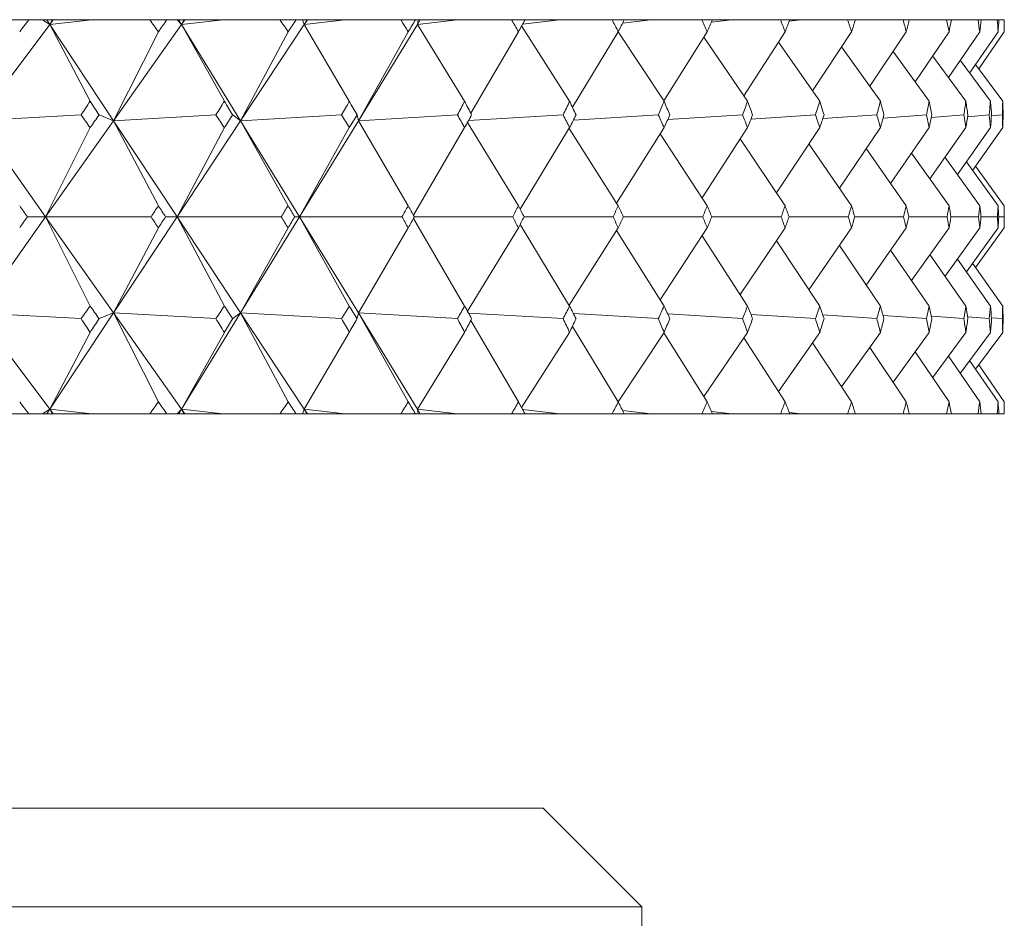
# Model space of a CAD drawing. Header units: inches. Extents: x 2.6 to 18.2, y 0.6 to 16.4.
# Tile 17 of 44: x 5.817 to 6.129, y 12.512 to 12.797. Entities that reach past the tile are written whole.
import ezdxf

# ---------------------------------------------------------------- set-up
doc = ezdxf.new("R2010")
doc.units = ezdxf.units.IN
doc.header["$MEASUREMENT"] = 0

msp = doc.modelspace()

# ---------------------------------------------------------------- linework, layer by layer
at = {"color": 7, "linetype": 'Continuous', "lineweight": 15}
for p, q in [((5.82625, 12.79519), (5.80334, 12.76465)), ((5.81378, 12.79667), (5.81961, 12.79667)), ((5.82396, 12.79667), (5.81961, 12.79667)), ((5.82396, 12.79667), (5.82625, 12.79519)), ((5.82528, 12.79667), (5.82396, 12.79667)), ((5.82528, 12.79667), (5.82625, 12.79519)), ((5.82696, 12.79667), (5.82528, 12.79667)), ((5.8396, 12.79667), (5.82625, 12.79519)), ((5.82735, 12.79667), (5.82625, 12.79519)), ((5.82625, 12.79519), (5.82696, 12.79667)), ((5.82625, 12.79519), (5.83904, 12.77081)), ((5.82625, 12.79519), (5.84645, 12.76465)), ((5.82735, 12.79667), (5.82696, 12.79667)), ((5.8396, 12.79667), (5.82735, 12.79667)), ((5.85793, 12.79667), (5.8396, 12.79667)), ((5.86805, 12.79519), (5.84645, 12.76465)), ((5.85793, 12.79667), (5.86341, 12.79667)), ((5.8666, 12.79667), (5.86341, 12.79667)), ((5.8666, 12.79667), (5.86805, 12.79519)), ((5.86714, 12.79667), (5.8666, 12.79667)), ((5.86714, 12.79667), (5.86805, 12.79519)), ((5.8688, 12.79667), (5.86714, 12.79667)), ((5.88122, 12.79667), (5.86805, 12.79519)), ((5.86909, 12.79667), (5.86805, 12.79519)), ((5.86805, 12.79519), (5.8688, 12.79667)), ((5.86805, 12.79519), (5.88161, 12.77081)), ((5.86805, 12.79519), (5.88677, 12.76465)), ((5.86909, 12.79667), (5.8688, 12.79667)), ((5.88122, 12.79667), (5.86909, 12.79667)), ((5.89925, 12.79667), (5.88122, 12.79667)), ((5.90697, 12.79519), (5.88677, 12.76465)), ((5.89925, 12.79667), (5.90435, 12.79667)), ((5.90637, 12.79667), (5.90435, 12.79667)), ((5.90637, 12.79667), (5.90697, 12.79519)), ((5.90776, 12.79667), (5.90637, 12.79667)), ((5.91992, 12.79667), (5.90697, 12.79519)), ((5.90794, 12.79667), (5.90697, 12.79519)), ((5.90697, 12.79519), (5.90776, 12.79667)), ((5.90697, 12.79519), (5.92125, 12.77081)), ((5.90794, 12.79667), (5.90776, 12.79667)), ((5.91992, 12.79667), (5.90794, 12.79667)), ((5.93757, 12.79667), (5.91992, 12.79667)), ((5.94285, 12.79519), (5.92413, 12.76465)), ((5.93757, 12.79667), (5.94227, 12.79667)), ((5.94311, 12.79667), (5.94227, 12.79667)), ((5.94311, 12.79667), (5.94285, 12.79519)), ((5.95554, 12.79667), (5.94285, 12.79519)), ((5.94376, 12.79667), (5.94285, 12.79519)), ((5.94285, 12.79519), (5.94368, 12.79667)), ((5.94285, 12.79519), (5.95781, 12.77081)), ((5.94368, 12.79667), (5.94311, 12.79667)), ((5.94376, 12.79667), (5.94368, 12.79667)), ((5.95554, 12.79667), (5.94376, 12.79667)), ((5.97273, 12.79667), (5.95554, 12.79667)), ((5.97273, 12.79667), (5.97702, 12.79667)), ((5.98793, 12.79667), (5.97624, 12.79527)), ((5.98793, 12.79667), (5.97702, 12.79667)), ((6.00461, 12.79667), (5.98793, 12.79667)), ((6.00461, 12.79667), (6.00846, 12.79667)), ((6.01697, 12.79667), (6.0079, 12.79555)), ((6.01697, 12.79667), (6.00846, 12.79667)), ((6.03307, 12.79667), (6.01697, 12.79667)), ((6.03307, 12.79667), (6.03648, 12.79667)), ((6.04255, 12.79667), (6.03611, 12.79585)), ((6.04255, 12.79667), (6.03648, 12.79667)), ((6.058, 12.79667), (6.04255, 12.79667)), ((6.058, 12.79667), (6.06094, 12.79667)), ((6.06456, 12.79667), (6.06075, 12.79616)), ((6.06456, 12.79667), (6.06094, 12.79667)), ((6.0793, 12.79667), (6.06456, 12.79667)), ((6.0793, 12.79667), (6.08178, 12.79667)), ((6.08292, 12.79667), (6.08172, 12.7965)), ((6.08292, 12.79667), (6.08178, 12.79667)), ((6.09689, 12.79667), (6.08292, 12.79667)), ((6.09689, 12.79667), (6.09888, 12.79667)), ((6.11071, 12.79667), (6.09888, 12.79667)), ((6.11071, 12.79667), (6.11221, 12.79667)), ((6.12068, 12.79667), (6.11221, 12.79667)), ((6.12068, 12.79667), (6.12169, 12.79667)), ((6.12679, 12.79667), (6.12169, 12.79667)), ((6.12679, 12.79667), (6.12729, 12.79667)), ((6.12899, 12.79667), (6.12729, 12.79667)), ((6.12899, 12.79667), (6.129, 12.79667)), ((6.129, 12.79286), (6.129, 12.79667)), ((5.84645, 12.76465), (5.86068, 12.79286)), ((5.88677, 12.76465), (5.90181, 12.79286)), ((5.92413, 12.76465), (5.93993, 12.79286)), ((5.95978, 12.767), (5.97488, 12.79286)), ((5.9759, 12.79467), (5.99113, 12.77081)), ((5.99202, 12.76891), (6.00654, 12.79286)), ((6.00654, 12.79284), (6.0211, 12.77081)), ((6.02103, 12.7709), (6.03478, 12.79286)), ((6.0464, 12.77253), (6.05948, 12.79286)), ((6.06819, 12.77408), (6.08055, 12.79286)), ((6.08631, 12.77556), (6.0979, 12.79286)), ((6.10068, 12.77699), (6.11146, 12.79286)), ((6.11126, 12.77839), (6.12119, 12.79286)), ((6.118, 12.77976), (6.12705, 12.79286)), ((6.12087, 12.78111), (6.129, 12.79286)), ((6.03372, 12.79117), (6.04758, 12.77081)), ((6.05737, 12.78958), (6.07047, 12.77081)), ((6.0774, 12.78807), (6.08969, 12.77081)), ((6.09372, 12.78662), (6.10516, 12.77081)), ((6.10627, 12.78521), (6.11681, 12.77081)), ((6.11499, 12.78383), (6.12461, 12.77081)), ((6.11987, 12.78247), (6.12851, 12.77081)), ((5.83619, 12.76645), (5.80334, 12.76465)), ((5.80334, 12.76465), (5.82489, 12.73417)), ((5.84645, 12.76465), (5.82489, 12.73417)), ((5.84187, 12.76645), (5.84645, 12.76465)), ((5.87895, 12.76645), (5.84645, 12.76465)), ((5.84645, 12.76465), (5.86068, 12.73767)), ((5.84645, 12.76465), (5.86661, 12.73417)), ((5.88677, 12.76465), (5.86661, 12.73417)), ((5.88426, 12.76645), (5.88677, 12.76465)), ((5.91879, 12.76645), (5.88677, 12.76465)), ((5.88677, 12.76465), (5.90181, 12.73767)), ((5.88677, 12.76465), (5.90545, 12.73417)), ((5.92413, 12.76465), (5.90545, 12.73417)), ((5.92371, 12.76645), (5.92413, 12.76465)), ((5.95555, 12.76645), (5.92413, 12.76465)), ((5.92413, 12.76465), (5.93993, 12.73767)), ((5.95874, 12.7641), (5.97488, 12.73767)), ((5.98908, 12.76645), (5.95907, 12.76469)), ((6.01927, 12.76645), (5.99234, 12.76482)), ((6.04598, 12.76645), (6.02224, 12.76497)), ((6.0691, 12.76645), (6.04864, 12.76512)), ((6.08856, 12.76645), (6.07143, 12.76529)), ((6.10427, 12.76645), (6.09053, 12.76547)), ((6.11618, 12.76645), (6.10586, 12.76567)), ((6.12422, 12.76645), (6.11735, 12.7659)), ((6.12838, 12.76645), (6.12495, 12.76616)), ((5.82489, 12.73417), (5.83904, 12.76245)), ((5.86661, 12.73417), (5.88161, 12.76245)), ((5.90545, 12.73417), (5.92125, 12.76245)), ((5.94159, 12.73472), (5.95781, 12.76245)), ((5.97542, 12.73663), (5.99113, 12.76245)), ((5.99099, 12.76221), (6.00654, 12.73767)), ((6.00601, 12.73851), (6.0211, 12.76245)), ((6.03313, 12.74019), (6.04758, 12.76245)), ((6.05672, 12.74177), (6.07047, 12.76245)), ((6.07668, 12.74329), (6.08969, 12.76245)), ((6.09294, 12.74474), (6.10516, 12.76245)), ((6.10543, 12.74616), (6.11681, 12.76245)), ((6.11411, 12.74754), (6.12461, 12.76245)), ((6.11894, 12.7489), (6.12851, 12.76245)), ((6.01985, 12.76047), (6.03478, 12.73767)), ((6.04524, 12.75884), (6.05948, 12.73767)), ((6.06704, 12.75729), (6.08055, 12.73767)), ((6.08518, 12.75581), (6.0979, 12.73767)), ((6.09959, 12.75438), (6.11146, 12.73767)), ((6.1102, 12.75298), (6.12119, 12.73767)), ((6.11698, 12.75161), (6.12705, 12.73767)), ((6.11989, 12.75026), (6.129, 12.73767)), ((6.129, 12.73066), (6.129, 12.73767)), ((5.80334, 12.70368), (5.82489, 12.73417)), ((5.82489, 12.73417), (5.81915, 12.73417)), ((5.82489, 12.73417), (5.83904, 12.70588)), ((5.84645, 12.70368), (5.82489, 12.73417)), ((5.82489, 12.73417), (5.85837, 12.73417)), ((5.84645, 12.70368), (5.86661, 12.73417)), ((5.86661, 12.73417), (5.86298, 12.73417)), ((5.86661, 12.73417), (5.88161, 12.70588)), ((5.88677, 12.70368), (5.86661, 12.73417)), ((5.86661, 12.73417), (5.89966, 12.73417)), ((5.88677, 12.70368), (5.90545, 12.73417)), ((5.90545, 12.73417), (5.90395, 12.73417)), ((5.90545, 12.73417), (5.92125, 12.70588)), ((5.92413, 12.70368), (5.90545, 12.73417)), ((5.90545, 12.73417), (5.93795, 12.73417)), ((5.94159, 12.73362), (5.95781, 12.70588)), ((5.9419, 12.73417), (5.97308, 12.73417)), ((5.97668, 12.73417), (6.00492, 12.73417)), ((6.00816, 12.73417), (6.03334, 12.73417)), ((6.03621, 12.73417), (6.05824, 12.73417)), ((6.06071, 12.73417), (6.0795, 12.73417)), ((6.08158, 12.73417), (6.09706, 12.73417)), ((6.09873, 12.73417), (6.11083, 12.73417)), ((6.11209, 12.73417), (6.12077, 12.73417)), ((6.12161, 12.73417), (6.12683, 12.73417)), ((6.12725, 12.73417), (6.12899, 12.73417)), ((5.86068, 12.73066), (5.84645, 12.70368)), ((5.90181, 12.73066), (5.88677, 12.70368)), ((5.93993, 12.73066), (5.92413, 12.70368)), ((5.97488, 12.73066), (5.95874, 12.70423)), ((5.97542, 12.7317), (5.99113, 12.70588)), ((6.00654, 12.73066), (5.99099, 12.70613)), ((6.00601, 12.72982), (6.0211, 12.70588)), ((6.03478, 12.73066), (6.01985, 12.70786)), ((6.05948, 12.73066), (6.04524, 12.70949)), ((6.08055, 12.73066), (6.06704, 12.71104)), ((6.0979, 12.73066), (6.08518, 12.71252)), ((6.11146, 12.73066), (6.09959, 12.71395)), ((6.12119, 12.73066), (6.1102, 12.71535)), ((6.12705, 12.73066), (6.11698, 12.71672)), ((6.129, 12.73066), (6.11989, 12.71808)), ((6.03313, 12.72814), (6.04758, 12.70588)), ((6.05672, 12.72656), (6.07047, 12.70588)), ((6.07668, 12.72504), (6.08969, 12.70588)), ((6.09294, 12.72359), (6.10516, 12.70588)), ((6.10543, 12.72217), (6.11681, 12.70588)), ((6.11411, 12.72079), (6.12461, 12.70588)), ((6.11894, 12.71943), (6.12851, 12.70588)), ((5.82625, 12.67314), (5.80334, 12.70368)), ((5.80334, 12.70368), (5.83619, 12.70188)), ((5.82625, 12.67314), (5.84645, 12.70368)), ((5.84645, 12.70368), (5.84187, 12.70188)), ((5.86068, 12.67548), (5.84645, 12.70368)), ((5.86805, 12.67314), (5.84645, 12.70368)), ((5.84645, 12.70368), (5.87895, 12.70188)), ((5.86805, 12.67314), (5.88677, 12.70368)), ((5.88677, 12.70368), (5.88426, 12.70188)), ((5.90181, 12.67548), (5.88677, 12.70368)), ((5.90697, 12.67314), (5.88677, 12.70368)), ((5.88677, 12.70368), (5.91879, 12.70188)), ((5.92413, 12.70368), (5.92371, 12.70188)), ((5.93993, 12.67548), (5.92413, 12.70368)), ((5.94285, 12.67314), (5.92413, 12.70368)), ((5.92413, 12.70368), (5.95555, 12.70188)), ((5.95907, 12.70364), (5.98908, 12.70188)), ((5.97488, 12.67548), (5.95978, 12.70133)), ((5.99234, 12.70351), (6.01927, 12.70188)), ((6.02224, 12.70336), (6.04598, 12.70188)), ((6.04864, 12.70321), (6.0691, 12.70188)), ((6.07143, 12.70304), (6.08856, 12.70188)), ((6.09053, 12.70286), (6.10427, 12.70188)), ((6.10586, 12.70266), (6.11618, 12.70188)), ((6.11735, 12.70243), (6.12422, 12.70188)), ((6.12495, 12.70217), (6.12838, 12.70188)), ((6.00654, 12.67548), (5.99202, 12.69942)), ((5.83904, 12.69752), (5.82625, 12.67314)), ((5.88161, 12.69752), (5.86805, 12.67314)), ((5.92125, 12.69752), (5.90697, 12.67314)), ((5.95781, 12.69752), (5.94285, 12.67314)), ((5.99113, 12.69752), (5.9759, 12.67366)), ((6.0211, 12.69752), (6.00654, 12.67549)), ((6.03478, 12.67548), (6.02103, 12.69743)), ((6.04758, 12.69752), (6.03372, 12.67716)), ((6.05948, 12.67548), (6.0464, 12.6958)), ((6.07047, 12.69752), (6.05737, 12.67875)), ((6.08969, 12.69752), (6.0774, 12.68026)), ((6.10516, 12.69752), (6.09372, 12.68171)), ((6.11681, 12.69752), (6.10627, 12.68312)), ((6.12461, 12.69752), (6.11499, 12.6845)), ((6.12851, 12.69752), (6.11987, 12.68586)), ((6.08055, 12.67548), (6.06819, 12.69425)), ((6.0979, 12.67548), (6.08631, 12.69277)), ((6.11146, 12.67548), (6.10068, 12.69134)), ((6.12119, 12.67548), (6.11126, 12.68994)), ((6.12705, 12.67548), (6.118, 12.68857)), ((6.129, 12.67548), (6.12087, 12.68722)), ((5.82625, 12.67314), (5.82396, 12.67167)), ((5.82528, 12.67167), (5.82625, 12.67314)), ((5.82625, 12.67314), (5.8396, 12.67167)), ((5.82735, 12.67167), (5.82625, 12.67314)), ((5.82696, 12.67167), (5.82625, 12.67314)), ((5.86805, 12.67314), (5.8666, 12.67167)), ((5.86714, 12.67167), (5.86805, 12.67314)), ((5.86805, 12.67314), (5.88122, 12.67167)), ((5.86909, 12.67167), (5.86805, 12.67314)), ((5.8688, 12.67167), (5.86805, 12.67314)), ((5.90697, 12.67314), (5.90637, 12.67167)), ((5.90697, 12.67314), (5.91992, 12.67167)), ((5.90794, 12.67167), (5.90697, 12.67314)), ((5.90776, 12.67167), (5.90697, 12.67314)), ((5.94285, 12.67314), (5.94311, 12.67167)), ((5.94285, 12.67314), (5.95554, 12.67167)), ((5.94376, 12.67167), (5.94285, 12.67314)), ((5.94368, 12.67167), (5.94285, 12.67314)), ((6.129, 12.67167), (6.129, 12.67548)), ((5.81378, 12.67167), (5.81961, 12.67167)), ((5.82396, 12.67167), (5.81961, 12.67167)), ((5.82528, 12.67167), (5.82396, 12.67167)), ((5.82696, 12.67167), (5.82528, 12.67167)), ((5.82735, 12.67167), (5.82696, 12.67167)), ((5.8396, 12.67167), (5.82735, 12.67167)), ((5.85793, 12.67167), (5.8396, 12.67167)), ((5.85793, 12.67167), (5.86341, 12.67167)), ((5.8666, 12.67167), (5.86341, 12.67167)), ((5.86714, 12.67167), (5.8666, 12.67167)), ((5.8688, 12.67167), (5.86714, 12.67167)), ((5.86909, 12.67167), (5.8688, 12.67167)), ((5.88122, 12.67167), (5.86909, 12.67167)), ((5.89925, 12.67167), (5.88122, 12.67167)), ((5.89925, 12.67167), (5.90435, 12.67167)), ((5.90637, 12.67167), (5.90435, 12.67167)), ((5.90776, 12.67167), (5.90637, 12.67167)), ((5.90794, 12.67167), (5.90776, 12.67167)), ((5.91992, 12.67167), (5.90794, 12.67167)), ((5.93757, 12.67167), (5.91992, 12.67167)), ((5.93757, 12.67167), (5.94227, 12.67167)), ((5.94311, 12.67167), (5.94227, 12.67167)), ((5.94368, 12.67167), (5.94311, 12.67167)), ((5.94376, 12.67167), (5.94368, 12.67167)), ((5.95554, 12.67167), (5.94376, 12.67167)), ((5.97273, 12.67167), (5.95554, 12.67167)), ((5.97273, 12.67167), (5.97702, 12.67167)), ((5.97624, 12.67306), (5.98793, 12.67167)), ((5.98793, 12.67167), (5.97702, 12.67167)), ((6.00461, 12.67167), (5.98793, 12.67167)), ((6.00461, 12.67167), (6.00846, 12.67167)), ((6.0079, 12.67278), (6.01697, 12.67167)), ((6.01697, 12.67167), (6.00846, 12.67167)), ((6.03307, 12.67167), (6.01697, 12.67167)), ((6.03307, 12.67167), (6.03648, 12.67167)), ((6.03611, 12.67249), (6.04255, 12.67167)), ((6.04255, 12.67167), (6.03648, 12.67167)), ((6.058, 12.67167), (6.04255, 12.67167)), ((6.058, 12.67167), (6.06094, 12.67167)), ((6.06075, 12.67217), (6.06456, 12.67167)), ((6.06456, 12.67167), (6.06094, 12.67167)), ((6.0793, 12.67167), (6.06456, 12.67167)), ((6.0793, 12.67167), (6.08178, 12.67167)), ((6.08172, 12.67183), (6.08292, 12.67167)), ((6.08292, 12.67167), (6.08178, 12.67167)), ((6.09689, 12.67167), (6.08292, 12.67167)), ((6.09689, 12.67167), (6.09888, 12.67167)), ((6.11071, 12.67167), (6.09888, 12.67167)), ((6.11071, 12.67167), (6.11221, 12.67167)), ((6.12068, 12.67167), (6.11221, 12.67167)), ((6.12068, 12.67167), (6.12169, 12.67167)), ((6.12679, 12.67167), (6.12169, 12.67167)), ((6.12679, 12.67167), (6.12729, 12.67167)), ((6.12899, 12.67167), (6.12729, 12.67167)), ((6.12899, 12.67167), (6.129, 12.67167)), ((4.54238, 12.54667), (5.98275, 12.54667)), ((6.014, 12.51542), (5.98275, 12.54667)), ((6.014, 12.51542), (4.52028, 12.51542)), ((6.014, 12.43795), (6.014, 12.51542))]:
    msp.add_line(p, q, dxfattribs=at)
for centre, major_axis, ratio, start_param, end_param in [((5.139, 11.36238), (0.97482, 1.71191), 0.100893, 0.637411, 0.641453), ((5.139, 11.36238), (0.32803, 1.70529), 0.547751, 5.8041, 5.808142), ((5.139, 11.36238), (0.98193, 1.71321), 0.07362, 0.622193, 0.626235), ((5.139, 11.36238), (0.40486, 1.7012), 0.531057, 5.824838, 5.828879), ((5.139, 11.36238), (0.9868, 1.71412), 0.046381, 0.606717, 0.610758), ((5.139, 11.36238), (0.47524, 1.6974), 0.51165, 5.841405, 5.845446), ((5.139, 11.36238), (0.98945, 1.71463), 0.019164, 0.59108, 0.595122), ((5.139, 11.36238), (0.53919, 1.69425), 0.49006, 5.853837, 5.857878), ((5.139, 11.36238), (0.9899, 1.71471), 0.008044, 5.703765, 5.707807), ((5.139, 11.36238), (0.59701, 1.69194), 0.466761, 5.862357, 5.866399), ((5.139, 11.36238), (0.98815, 1.71438), 0.035256, 5.71944, 5.723482), ((5.139, 11.36238), (0.64912, 1.69054), 0.442159, 5.867296, 5.871338), ((5.139, 11.36238), (0.98419, 1.71363), 0.062485, 5.734993, 5.739035), ((5.139, 11.36238), (0.696, 1.69004), 0.416588, 5.869028, 5.87307), ((5.139, 11.36238), (0.978, 1.71248), 0.089743, 5.750329, 5.754371), ((5.139, 11.36238), (0.73811, 1.69036), 0.390312, 5.867933, 5.871975), ((5.139, 11.36238), (0.96954, 1.71097), 0.11704, 5.765346, 5.769388), ((5.139, 11.36238), (0.7759, 1.69137), 0.363543, 5.864372, 5.868413), ((5.139, 11.36238), (0.95875, 1.70913), 0.144384, 5.779938, 5.78398), ((5.139, 11.36238), (0.80974, 1.69295), 0.33644, 5.858674, 5.862716), ((5.139, 11.36238), (0.94558, 1.70702), 0.171777, 5.793989, 5.798031), ((5.139, 11.36238), (0.83998, 1.69496), 0.309126, 5.851136, 5.855177), ((5.139, 11.36238), (0.92993, 1.70469), 0.199219, 5.807373, 5.811415), ((5.139, 11.36238), (0.8669, 1.69725), 0.281691, 5.84202, 5.846061), ((5.139, 11.36238), (0.91169, 1.70223), 0.226699, 5.819948, 5.823989), ((5.139, 11.36238), (0.89074, 1.69972), 0.2542, 5.831556, 5.835598), ((5.139, 14.10595), (-0.15717, 1.71238), 0.57081, 3.763506, 3.767562), ((5.139, 14.10595), (-0.9868, 1.71412), 0.046381, 2.436586, 2.440642), ((5.139, 14.10595), (-0.24516, 1.7092), 0.561177, 3.73553, 3.739586), ((5.139, 14.10595), (-0.98945, 1.71463), 0.019164, 2.452223, 2.456279), ((5.139, 14.10595), (-0.32803, 1.70529), 0.547751, 3.71087, 3.714925), ((5.139, 14.10595), (-0.9899, 1.71471), 0.008044, 3.811204, 3.81526), ((5.139, 14.10595), (-0.40486, 1.7012), 0.531057, 3.690132, 3.694188), ((5.139, 14.10595), (-0.98815, 1.71438), 0.035256, 3.79553, 3.799586), ((5.139, 14.10595), (-0.47524, 1.6974), 0.51165, 3.673565, 3.677621), ((5.139, 14.10595), (-0.98419, 1.71363), 0.062485, 3.779977, 3.784033), ((5.139, 14.10595), (-0.53919, 1.69425), 0.49006, 3.661133, 3.665189), ((5.139, 14.10595), (-0.978, 1.71248), 0.089743, 3.764641, 3.768697), ((5.139, 14.10595), (-0.59701, 1.69194), 0.466761, 3.652613, 3.656669), ((5.139, 14.10595), (-0.96954, 1.71097), 0.11704, 3.749624, 3.75368), ((5.139, 14.10595), (-0.64912, 1.69054), 0.442159, 3.647674, 3.65173), ((5.139, 14.10595), (-0.95875, 1.70913), 0.144384, 3.735032, 3.739088), ((5.139, 14.10595), (-0.696, 1.69004), 0.416588, 3.645942, 3.649997), ((5.139, 14.10595), (-0.94558, 1.70702), 0.171777, 3.72098, 3.725036), ((5.139, 14.10595), (-0.73811, 1.69036), 0.390312, 3.647036, 3.651092), ((5.139, 14.10595), (-0.92993, 1.70469), 0.199219, 3.707597, 3.711653), ((5.139, 14.10595), (-0.7759, 1.69137), 0.363543, 3.650598, 3.654654), ((5.139, 14.10595), (-0.91169, 1.70223), 0.226699, 3.695022, 3.699078), ((5.139, 14.10595), (-0.80974, 1.69295), 0.33644, 3.656296, 3.660352), ((5.139, 14.10595), (-0.89074, 1.69972), 0.2542, 3.683414, 3.68747), ((5.139, 14.10595), (-0.83998, 1.69496), 0.309126, 3.663834, 3.66789), ((5.139, 14.10595), (-0.8669, 1.69725), 0.281691, 3.67295, 3.677006), ((5.139, 11.36238), (0.24516, 1.7092), 0.561177, 5.748024, 5.75208), ((5.139, 11.36238), (0.98193, 1.71321), 0.07362, 0.653595, 0.65765), ((5.139, 11.36238), (0.32803, 1.70529), 0.547751, 5.772684, 5.77674), ((5.139, 11.36238), (0.9868, 1.71412), 0.046381, 0.638118, 0.642174), ((5.139, 11.36238), (0.40486, 1.7012), 0.531057, 5.793422, 5.797477), ((5.139, 11.36238), (0.98945, 1.71463), 0.019164, 0.622482, 0.626538), ((5.139, 11.36238), (0.47524, 1.6974), 0.51165, 5.809989, 5.814045), ((5.139, 11.36238), (0.9899, 1.71471), 0.008044, 5.672349, 5.676405), ((5.139, 11.36238), (0.53919, 1.69425), 0.49006, 5.822421, 5.826476), ((5.139, 11.36238), (0.98815, 1.71438), 0.035256, 5.688024, 5.69208), ((5.139, 11.36238), (0.59701, 1.69194), 0.466761, 5.830941, 5.834997), ((5.139, 11.36238), (0.98419, 1.71363), 0.062485, 5.703577, 5.707633), ((5.139, 11.36238), (0.64912, 1.69054), 0.442159, 5.83588, 5.839936), ((5.139, 11.36238), (0.978, 1.71248), 0.089743, 5.718913, 5.722969), ((5.139, 11.36238), (0.696, 1.69004), 0.416588, 5.837612, 5.841668), ((5.139, 11.36238), (0.96954, 1.71097), 0.11704, 5.73393, 5.737986), ((5.139, 11.36238), (0.73811, 1.69036), 0.390312, 5.836517, 5.840573), ((5.139, 11.36238), (0.95875, 1.70913), 0.144384, 5.748522, 5.752578), ((5.139, 11.36238), (0.7759, 1.69137), 0.363543, 5.832956, 5.837012), ((5.139, 11.36238), (0.94558, 1.70702), 0.171777, 5.762573, 5.766629), ((5.139, 11.36238), (0.80974, 1.69295), 0.33644, 5.827258, 5.831314), ((5.139, 11.36238), (0.92993, 1.70469), 0.199219, 5.775957, 5.780013), ((5.139, 11.36238), (0.83998, 1.69496), 0.309126, 5.81972, 5.823776), ((5.139, 11.36238), (0.91169, 1.70223), 0.226699, 5.788532, 5.792588), ((5.139, 11.36238), (0.8669, 1.69725), 0.281691, 5.810604, 5.81466), ((5.139, 11.36238), (0.89074, 1.69972), 0.2542, 5.80014, 5.804196), ((5.139, 14.10595), (-0.98193, 1.71321), 0.07362, 2.452526, 2.455924), ((5.139, 14.10595), (-0.24516, 1.7092), 0.561177, 3.704772, 3.70817), ((5.139, 14.10595), (-0.9868, 1.71412), 0.046381, 2.468002, 2.4714), ((5.139, 14.10595), (-0.32803, 1.70529), 0.547751, 3.680112, 3.68351), ((5.139, 14.10595), (-0.98945, 1.71463), 0.019164, 2.483639, 2.487036), ((5.139, 14.10595), (-0.40486, 1.7012), 0.531057, 3.659375, 3.662772), ((5.139, 14.10595), (-0.9899, 1.71471), 0.008044, 3.780447, 3.783844), ((5.139, 14.10595), (-0.47524, 1.6974), 0.51165, 3.642808, 3.646205), ((5.139, 14.10595), (-0.98815, 1.71438), 0.035256, 3.764772, 3.76817), ((5.139, 14.10595), (-0.53919, 1.69425), 0.49006, 3.630376, 3.633773), ((5.139, 14.10595), (-0.98419, 1.71363), 0.062485, 3.749219, 3.752617), ((5.139, 14.10595), (-0.59701, 1.69194), 0.466761, 3.621856, 3.625253), ((5.139, 14.10595), (-0.978, 1.71248), 0.089743, 3.733884, 3.737281), ((5.139, 14.10595), (-0.64912, 1.69054), 0.442159, 3.616917, 3.620314), ((5.139, 14.10595), (-0.96954, 1.71097), 0.11704, 3.718866, 3.722264), ((5.139, 14.10595), (-0.696, 1.69004), 0.416588, 3.615184, 3.618582), ((5.139, 14.10595), (-0.95875, 1.70913), 0.144384, 3.704274, 3.707672), ((5.139, 14.10595), (-0.73811, 1.69036), 0.390312, 3.616279, 3.619676), ((5.139, 14.10595), (-0.94558, 1.70702), 0.171777, 3.690223, 3.69362), ((5.139, 14.10595), (-0.7759, 1.69137), 0.363543, 3.619841, 3.623238), ((5.139, 14.10595), (-0.92993, 1.70469), 0.199219, 3.67684, 3.680237), ((5.139, 14.10595), (-0.80974, 1.69295), 0.33644, 3.625539, 3.628936), ((5.139, 14.10595), (-0.91169, 1.70223), 0.226699, 3.664265, 3.667662), ((5.139, 14.10595), (-0.83998, 1.69496), 0.309126, 3.633077, 3.636474), ((5.139, 14.10595), (-0.89074, 1.69972), 0.2542, 3.652656, 3.656054), ((5.139, 14.10595), (-0.8669, 1.69725), 0.281691, 3.642193, 3.64559), ((5.139, 11.36238), (0.98193, 1.71321), 0.07362, 0.685669, 0.689066), ((5.139, 11.36238), (0.24516, 1.7092), 0.561177, 5.716608, 5.720006), ((5.139, 11.36238), (0.9868, 1.71412), 0.046381, 0.670193, 0.67359), ((5.139, 11.36238), (0.32803, 1.70529), 0.547751, 5.741268, 5.744666), ((5.139, 11.36238), (0.98945, 1.71463), 0.019164, 0.654557, 0.657954), ((5.139, 11.36238), (0.40486, 1.7012), 0.531057, 5.762006, 5.765403), ((5.139, 11.36238), (0.9899, 1.71471), 0.008044, 5.640934, 5.644331), ((5.139, 11.36238), (0.47524, 1.6974), 0.51165, 5.778573, 5.78197), ((5.139, 11.36238), (0.98815, 1.71438), 0.035256, 5.656608, 5.660005), ((5.139, 11.36238), (0.53919, 1.69425), 0.49006, 5.791005, 5.794402), ((5.139, 11.36238), (0.98419, 1.71363), 0.062485, 5.672161, 5.675559), ((5.139, 11.36238), (0.59701, 1.69194), 0.466761, 5.799525, 5.802922), ((5.139, 11.36238), (0.978, 1.71248), 0.089743, 5.687497, 5.690894), ((5.139, 11.36238), (0.64912, 1.69054), 0.442159, 5.804464, 5.807861), ((5.139, 11.36238), (0.96954, 1.71097), 0.11704, 5.702514, 5.705912), ((5.139, 11.36238), (0.696, 1.69004), 0.416588, 5.806196, 5.809594), ((5.139, 11.36238), (0.95875, 1.70913), 0.144384, 5.717106, 5.720504), ((5.139, 11.36238), (0.73811, 1.69036), 0.390312, 5.805101, 5.808499), ((5.139, 11.36238), (0.94558, 1.70702), 0.171777, 5.731158, 5.734555), ((5.139, 11.36238), (0.7759, 1.69137), 0.363543, 5.80154, 5.804937), ((5.139, 11.36238), (0.92993, 1.70469), 0.199219, 5.744541, 5.747938), ((5.139, 11.36238), (0.80974, 1.69295), 0.33644, 5.795842, 5.799239), ((5.139, 11.36238), (0.91169, 1.70223), 0.226699, 5.757116, 5.760513), ((5.139, 11.36238), (0.83998, 1.69496), 0.309126, 5.788304, 5.791701), ((5.139, 11.36238), (0.89074, 1.69972), 0.2542, 5.768724, 5.772122), ((5.139, 11.36238), (0.8669, 1.69725), 0.281691, 5.779188, 5.782585), ((5.139, 14.10595), (-0.24516, 1.7092), 0.561177, 3.672698, 3.676754), ((5.139, 14.10595), (-0.98193, 1.71321), 0.07362, 2.483942, 2.487998), ((5.139, 14.10595), (-0.32803, 1.70529), 0.547751, 3.648038, 3.652094), ((5.139, 14.10595), (-0.9868, 1.71412), 0.046381, 2.499418, 2.503474), ((5.139, 14.10595), (-0.40486, 1.7012), 0.531057, 3.6273, 3.631356), ((5.139, 14.10595), (-0.98945, 1.71463), 0.019164, 2.515055, 2.519111), ((5.139, 14.10595), (-0.47524, 1.6974), 0.51165, 3.610733, 3.614789), ((5.139, 14.10595), (-0.9899, 1.71471), 0.008044, 3.748373, 3.752428), ((5.139, 14.10595), (-0.53919, 1.69425), 0.49006, 3.598301, 3.602357), ((5.139, 14.10595), (-0.98815, 1.71438), 0.035256, 3.732698, 3.736754), ((5.139, 14.10595), (-0.59701, 1.69194), 0.466761, 3.589781, 3.593837), ((5.139, 14.10595), (-0.98419, 1.71363), 0.062485, 3.717145, 3.721201), ((5.139, 14.10595), (-0.64912, 1.69054), 0.442159, 3.584842, 3.588898), ((5.139, 14.10595), (-0.978, 1.71248), 0.089743, 3.701809, 3.705865), ((5.139, 14.10595), (-0.696, 1.69004), 0.416588, 3.58311, 3.587166), ((5.139, 14.10595), (-0.96954, 1.71097), 0.11704, 3.686792, 3.690848), ((5.139, 14.10595), (-0.73811, 1.69036), 0.390312, 3.584205, 3.588261), ((5.139, 14.10595), (-0.95875, 1.70913), 0.144384, 3.6722, 3.676256), ((5.139, 14.10595), (-0.7759, 1.69137), 0.363543, 3.587766, 3.591822), ((5.139, 14.10595), (-0.94558, 1.70702), 0.171777, 3.658149, 3.662205), ((5.139, 14.10595), (-0.80974, 1.69295), 0.33644, 3.593464, 3.59752), ((5.139, 14.10595), (-0.92993, 1.70469), 0.199219, 3.644765, 3.648821), ((5.139, 14.10595), (-0.83998, 1.69496), 0.309126, 3.601002, 3.605058), ((5.139, 14.10595), (-0.91169, 1.70223), 0.226699, 3.63219, 3.636246), ((5.139, 14.10595), (-0.8669, 1.69725), 0.281691, 3.610118, 3.614174), ((5.139, 14.10595), (-0.89074, 1.69972), 0.2542, 3.620582, 3.624638), ((5.139, 11.36238), (0.15717, 1.71238), 0.57081, 5.657216, 5.661272), ((5.139, 11.36238), (0.9868, 1.71412), 0.046381, 0.70095, 0.705006), ((5.139, 11.36238), (0.24516, 1.7092), 0.561177, 5.685192, 5.689248), ((5.139, 11.36238), (0.98945, 1.71463), 0.019164, 0.685314, 0.68937), ((5.139, 11.36238), (0.32803, 1.70529), 0.547751, 5.709852, 5.713908), ((5.139, 11.36238), (0.9899, 1.71471), 0.008044, 5.609518, 5.613574), ((5.139, 11.36238), (0.40486, 1.7012), 0.531057, 5.73059, 5.734646), ((5.139, 11.36238), (0.98815, 1.71438), 0.035256, 5.625192, 5.629248), ((5.139, 11.36238), (0.47524, 1.6974), 0.51165, 5.747157, 5.751213), ((5.139, 11.36238), (0.98419, 1.71363), 0.062485, 5.640745, 5.644801), ((5.139, 11.36238), (0.53919, 1.69425), 0.49006, 5.759589, 5.763645), ((5.139, 11.36238), (0.978, 1.71248), 0.089743, 5.656081, 5.660137), ((5.139, 11.36238), (0.59701, 1.69194), 0.466761, 5.768109, 5.772165), ((5.139, 11.36238), (0.96954, 1.71097), 0.11704, 5.671098, 5.675154), ((5.139, 11.36238), (0.64912, 1.69054), 0.442159, 5.773048, 5.777104), ((5.139, 11.36238), (0.95875, 1.70913), 0.144384, 5.68569, 5.689746), ((5.139, 11.36238), (0.696, 1.69004), 0.416588, 5.774781, 5.778836), ((5.139, 11.36238), (0.94558, 1.70702), 0.171777, 5.699742, 5.703797), ((5.139, 11.36238), (0.73811, 1.69036), 0.390312, 5.773686, 5.777741), ((5.139, 11.36238), (0.92993, 1.70469), 0.199219, 5.713125, 5.717181), ((5.139, 11.36238), (0.7759, 1.69137), 0.363543, 5.770124, 5.77418), ((5.139, 11.36238), (0.91169, 1.70223), 0.226699, 5.7257, 5.729756), ((5.139, 11.36238), (0.80974, 1.69295), 0.33644, 5.764426, 5.768482), ((5.139, 11.36238), (0.89074, 1.69972), 0.2542, 5.737308, 5.741364), ((5.139, 11.36238), (0.83998, 1.69496), 0.309126, 5.756888, 5.760944), ((5.139, 11.36238), (0.8669, 1.69725), 0.281691, 5.747772, 5.751828), ((5.139, 14.10595), (-0.97482, 1.71191), 0.100893, 2.50014, 2.504182), ((5.139, 14.10595), (-0.32803, 1.70529), 0.547751, 3.616636, 3.620678), ((5.139, 14.10595), (-0.98193, 1.71321), 0.07362, 2.515358, 2.5194), ((5.139, 14.10595), (-0.40486, 1.7012), 0.531057, 3.595899, 3.59994), ((5.139, 14.10595), (-0.9868, 1.71412), 0.046381, 2.530834, 2.534876), ((5.139, 14.10595), (-0.47524, 1.6974), 0.51165, 3.579332, 3.583373), ((5.139, 14.10595), (-0.98945, 1.71463), 0.019164, 2.546471, 2.550512), ((5.139, 14.10595), (-0.53919, 1.69425), 0.49006, 3.5669, 3.570941), ((5.139, 14.10595), (-0.9899, 1.71471), 0.008044, 3.716971, 3.721013), ((5.139, 14.10595), (-0.59701, 1.69194), 0.466761, 3.558379, 3.562421), ((5.139, 14.10595), (-0.98815, 1.71438), 0.035256, 3.701296, 3.705338), ((5.139, 14.10595), (-0.64912, 1.69054), 0.442159, 3.55344, 3.557482), ((5.139, 14.10595), (-0.98419, 1.71363), 0.062485, 3.685743, 3.689785), ((5.139, 14.10595), (-0.696, 1.69004), 0.416588, 3.551708, 3.55575), ((5.139, 14.10595), (-0.978, 1.71248), 0.089743, 3.670407, 3.674449), ((5.139, 14.10595), (-0.73811, 1.69036), 0.390312, 3.552803, 3.556845), ((5.139, 14.10595), (-0.96954, 1.71097), 0.11704, 3.65539, 3.659432), ((5.139, 14.10595), (-0.7759, 1.69137), 0.363543, 3.556365, 3.560406), ((5.139, 14.10595), (-0.95875, 1.70913), 0.144384, 3.640798, 3.64484), ((5.139, 14.10595), (-0.80974, 1.69295), 0.33644, 3.562062, 3.566104), ((5.139, 14.10595), (-0.94558, 1.70702), 0.171777, 3.626747, 3.630789), ((5.139, 14.10595), (-0.83998, 1.69496), 0.309126, 3.569601, 3.573642), ((5.139, 14.10595), (-0.92993, 1.70469), 0.199219, 3.613363, 3.617405), ((5.139, 14.10595), (-0.8669, 1.69725), 0.281691, 3.578717, 3.582758), ((5.139, 14.10595), (-0.91169, 1.70223), 0.226699, 3.600789, 3.60483), ((5.139, 14.10595), (-0.89074, 1.69972), 0.2542, 3.58918, 3.593222)]:
    msp.add_ellipse(centre, major_axis=major_axis, ratio=ratio, start_param=start_param, end_param=end_param, dxfattribs=at)

doc.saveas('drawing.dxf')
